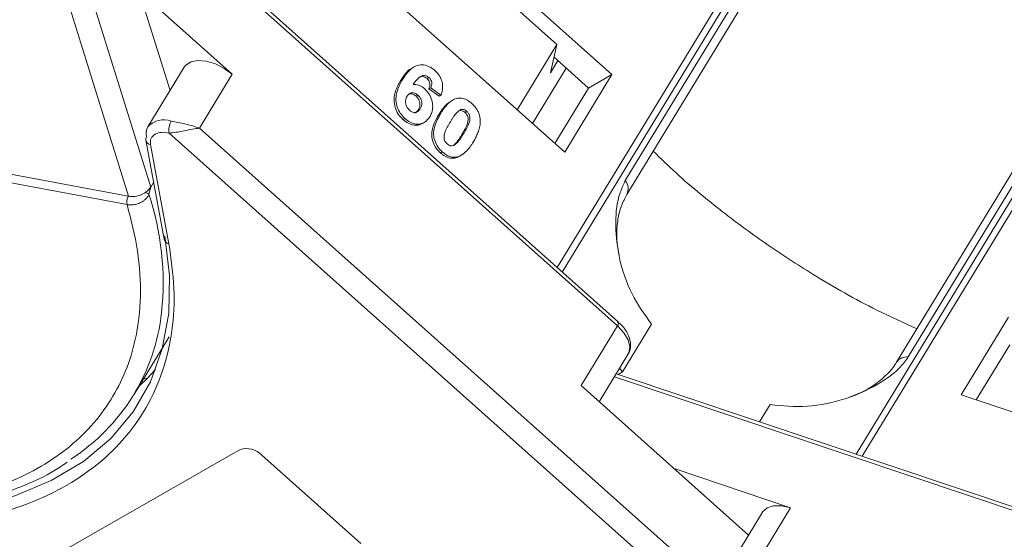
# Model space of a CAD drawing. Header units: millimetres. Extents: x -765 to 710, y 139 to 1172.
# Tile 37 of 76: x 69 to 120, y 953 to 979. Entities that reach past the tile are written whole.
import ezdxf

# ---------------------------------------------------------------- set-up
doc = ezdxf.new("R2010")
doc.units = ezdxf.units.MM

msp = doc.modelspace()

# ---------------------------------------------------------------- linework, layer by layer
at = {"color": 7, "linetype": 'Continuous', "lineweight": 15}
for p, q in [((118.816, 1002.663), (96.924, 966.685)), ((97.181, 966.455), (119.061, 1002.413)), ((65.598, 1000.245), (74.887, 970.354)), ((76.034, 970.823), (66.959, 1000.028)), ((115.73, 996.327), (100.417, 971.161)), ((100.497, 970.448), (115.81, 995.614)), ((134.137, 993.031), (112.27, 957.095)), ((112.59, 956.988), (134.469, 992.944)), ((129.667, 987), (114.354, 961.834)), ((114.954, 962.094), (130.266, 987.259)), ((100.064, 963.882), (74.878, 986.367)), ((74.784, 986.213), (100.011, 963.691)), ((74.013, 985.498), (77.031, 975.784)), ((99.731, 976.602), (89.557, 985.686)), ((91.499, 982.984), (96.904, 978.158)), ((87.129, 981.696), (97.304, 972.613)), ((80.225, 976.619), (75.446, 980.886)), ((24.601, 979.782), (74.885, 970.355)), ((74.821, 969.925), (24.537, 979.352)), ((94.858, 974.796), (96.904, 978.158)), ((96.904, 978.158), (96.571, 976.698)), ((96.571, 976.698), (96.953, 977.325)), ((98.531, 975.916), (96.754, 977.502)), ((77.762, 976.985), (75.894, 973.916)), ((89.551, 976.995), (89.455, 976.94)), ((97.385, 976.94), (95.65, 974.089)), ((78.545, 973.857), (80.225, 976.619)), ((88.876, 976.297), (88.972, 976.352)), ((90.327, 976.456), (90.231, 976.401)), ((97.304, 972.613), (99.731, 976.602)), ((99.731, 976.602), (98.531, 975.916)), ((90.427, 975.93), (90.331, 975.875)), ((90.331, 975.875), (90.851, 975.49)), ((90.947, 975.545), (90.427, 975.93)), ((96.796, 973.065), (98.531, 975.916)), ((89.764, 975.55), (89.668, 975.495)), ((90.947, 975.545), (90.851, 975.49)), ((89.873, 974.854), (89.777, 974.799)), ((91.414, 975.204), (91.318, 975.149)), ((92.278, 974.714), (92.182, 974.659)), ((89.089, 974.355), (88.993, 974.3)), ((90.846, 974.571), (90.942, 974.626)), ((107.02, 948.435), (78.545, 973.857)), ((89.998, 974.093), (90.094, 974.147)), ((75.781, 973.232), (76.723, 968.141)), ((76.98, 973.603), (107.953, 945.951)), ((92.113, 973.573), (92.017, 973.518)), ((76.027, 973.005), (76.969, 967.915)), ((91.698, 973.029), (91.602, 972.974)), ((91.014, 972.636), (90.918, 972.581)), ((91.746, 972.368), (91.65, 972.313)), ((92.032, 972.501), (92.128, 972.556)), ((76.034, 970.823), (75.947, 970.465)), ((76.182, 971.067), (76.034, 970.823)), ((74.824, 969.925), (74.821, 969.925)), ((120.094, 964.137), (117.666, 960.148)), ((100.011, 963.691), (98.143, 960.622)), ((101.767, 963.785), (100.273, 961.329)), ((75.17, 960.143), (76.981, 963.12)), ((120.165, 962.71), (118.446, 959.885)), ((99.073, 959.793), (100.554, 962.227)), ((75.89, 961.02), (76.285, 961.441)), ((99.857, 961.081), (133.212, 949.877)), ((133.367, 950.009), (99.949, 961.234)), ((100.273, 961.329), (100.048, 961.201)), ((100.118, 961.511), (100.273, 961.329)), ((75.447, 960.599), (75.89, 961.02)), ((75.661, 960.95), (75.89, 961.02)), ((98.143, 960.622), (106.746, 952.942)), ((117.666, 960.148), (130.407, 955.868)), ((107.315, 958.759), (107.854, 959.644)), ((67.186, 949.652), (80.629, 957.337)), ((81.746, 957.044), (86.833, 952.502)), ((108.908, 954.345), (102.923, 956.355)), ((107.461, 954.118), (105.594, 951.049)), ((107.227, 951.583), (108.908, 954.345))]:
    msp.add_line(p, q, dxfattribs=at)
at = {"color": 7, "linetype": 'Continuous', "lineweight": 15, "flags": 128}
for points in [[(77.762, 976.985), (77.83, 977.076), (78.094, 977.254), (78.458, 977.329), (78.891, 977.296), (79.357, 977.157), (79.815, 976.925), (80.225, 976.619)], [(76.761, 968.325), (77.004, 966.284), (76.961, 964.339), (76.632, 962.511), (76.021, 960.818), (75.134, 959.279), (73.982, 957.91), (72.575, 956.726), (70.929, 955.739), (69.061, 954.959), (66.991, 954.395), (66.686, 954.333)], [(100.011, 963.691), (100.043, 963.748), (100.064, 963.798), (100.074, 963.838), (100.073, 963.868), (100.064, 963.882)], [(100.011, 963.691), (100.339, 963.338), (100.556, 962.968), (100.643, 962.613), (100.593, 962.303), (100.554, 962.227)], [(107.461, 954.118), (107.471, 954.134), (107.697, 954.341), (108.032, 954.45), (108.448, 954.451), (108.908, 954.345)]]:
    msp.add_lwpolyline(points, dxfattribs=at)
at = {"color": 7, "linetype": 'Continuous', "lineweight": 15}
for centre, radius, start, end in [((76.702, 973.22), 1.066, 68.6537, 139.282), ((77.868, 973.758), 0.901, 149.6793, 189.9134), ((76.492, 973.571), 0.691, 150.0166, 192.9747), ((76.038, 973.274), 0.26, 147.1779, 189.4015), ((76.078, 973.307), 0.306, 194.2211, 260.3945), ((99.867, 970.739), 0.693, 335.2006, 37.5277), ((75.396, 970.059), 0.59, 149.9332, 193.1274), ((75.4, 970.059), 0.592, 150.1196, 193.1525), ((75.542, 969.826), 0.757, 57.6076, 72.9187), ((62.01, 965.901), 14.665, 354.0654, 18.1312), ((77.02, 968.217), 0.306, 194.2211, 260.3945), ((66.348, 965.509), 10.31, 302.7509, 353.7391), ((114.877, 961.448), 0.65, 83.2784, 143.8052), ((80.952, 956.296), 1.09, 43.3286, 107.227)]:
    msp.add_arc(centre, radius, start, end, dxfattribs=at)
for points, knots in [([(74.821, 969.925), (75.025, 969.128), (75.439, 967.51), (75.57, 965.18), (75.332, 963.119), (74.784, 961.352), (74.024, 959.861), (73.009, 958.513), (71.319, 956.935), (69.171, 955.727), (66.65, 954.927), (64.414, 954.496), (61.81, 954.306), (58.858, 954.431), (55.825, 954.86), (52.7, 955.585), (49.465, 956.621), (46.413, 957.871), (43.617, 959.245), (41.103, 960.669), (38.658, 962.248), (35.533, 964.543), (32.692, 967.06), (30.237, 969.703), (28.454, 971.908), (26.827, 974.318), (25.436, 976.884), (24.834, 978.538), (24.537, 979.352)], [0, 0, 0, 0, 0.038862, 0.078912, 0.1200677, 0.1522272, 0.1843815, 0.2172151, 0.2500433, 0.3156185, 0.347778, 0.3799323, 0.4210926, 0.4611415, 0.5, 0.5388632, 0.578912, 0.6200677, 0.6522272, 0.6843815, 0.7172151, 0.7500433, 0.8156185, 0.847778, 0.8799323, 0.9210926, 0.9611404, 1, 1, 1, 1]), ([(89.46, 976.931), (89.44, 976.923), (89.24, 976.837), (89.062, 976.584), (88.914, 976.355), (88.876, 976.297)], [0, 0, 0, 0, 0.075774, 0.763645, 1, 1, 1, 1]), ([(88.972, 976.352), (89.024, 976.432), (89.179, 976.673), (89.444, 976.963), (89.811, 977.117), (90.145, 977.106), (90.431, 976.98), (90.584, 976.854), (90.639, 976.809)], [0, 0, 0, 0, 0.1423372, 0.4291269, 0.5899433, 0.7512055, 0.9098946, 1, 1, 1, 1]), ([(90.639, 976.809), (90.722, 976.725), (90.871, 976.573), (91.001, 976.283), (91.051, 975.976), (91.013, 975.729), (90.962, 975.586), (90.947, 975.545)], [0, 0, 0, 0, 0.2426908, 0.4390024, 0.635006, 0.8950587, 1, 1, 1, 1]), ([(88.876, 976.297), (88.828, 976.213), (88.684, 975.962), (88.536, 975.571), (88.534, 975.106), (88.644, 974.738), (88.818, 974.466), (88.95, 974.341), (88.993, 974.3)], [0, 0, 0, 0, 0.1472478, 0.443999, 0.6050059, 0.7662416, 0.9237063, 1, 1, 1, 1]), ([(89.089, 974.355), (89.007, 974.438), (88.842, 974.605), (88.689, 974.933), (88.617, 975.286), (88.665, 975.751), (88.82, 976.096), (88.951, 976.315), (88.972, 976.352)], [0, 0, 0, 0, 0.148269, 0.297647, 0.442421, 0.607851, 0.935658, 1, 1, 1, 1]), ([(90.327, 976.456), (90.291, 976.483), (90.218, 976.538), (90.084, 976.563), (89.929, 976.538), (89.725, 976.377), (89.598, 976.206), (89.511, 976.09)], [0, 0, 0, 0, 0.112049, 0.22438, 0.370115, 0.570276, 1, 1, 1, 1]), ([(89.78, 976.434), (89.78, 976.435), (89.817, 976.469), (89.913, 976.501), (90.049, 976.504), (90.16, 976.459), (90.211, 976.417), (90.231, 976.401)], [0, 0, 0, 0, 0.007515, 0.325815, 0.646173, 0.861137, 1, 1, 1, 1]), ([(90.231, 976.401), (90.263, 976.368), (90.321, 976.31), (90.37, 976.199), (90.388, 976.081), (90.37, 975.971), (90.342, 975.903), (90.331, 975.875)], [0, 0, 0, 0, 0.225388, 0.401037, 0.576559, 0.822036, 1, 1, 1, 1]), ([(90.427, 975.93), (90.448, 975.984), (90.481, 976.07), (90.477, 976.21), (90.44, 976.32), (90.384, 976.401), (90.343, 976.441), (90.327, 976.456)], [0, 0, 0, 0, 0.33384, 0.524547, 0.716372, 0.891824, 1, 1, 1, 1]), ([(89.511, 976.09), (89.558, 976.093), (89.655, 976.1), (89.781, 976.074), (89.881, 976.032), (89.954, 975.993), (90.026, 975.944), (90.072, 975.905), (90.095, 975.885)], [0, 0, 0, 0, 0.243654, 0.49576, 0.617892, 0.741503, 0.870025, 1, 1, 1, 1]), ([(90.095, 975.885), (90.177, 975.801), (90.341, 975.631), (90.482, 975.301), (90.538, 974.965), (90.496, 974.668), (90.413, 974.511), (90.376, 974.441)], [0, 0, 0, 0, 0.2102159, 0.4219747, 0.6200164, 0.8310369, 1, 1, 1, 1]), ([(89.329, 974.773), (89.288, 974.816), (89.206, 974.902), (89.138, 975.073), (89.117, 975.242), (89.148, 975.387), (89.189, 975.463), (89.209, 975.5)], [0, 0, 0, 0, 0.207905, 0.419981, 0.630626, 0.821735, 1, 1, 1, 1]), ([(89.209, 975.5), (89.243, 975.548), (89.299, 975.627), (89.42, 975.679), (89.538, 975.677), (89.659, 975.635), (89.729, 975.578), (89.764, 975.55)], [0, 0, 0, 0, 0.2767209, 0.4568705, 0.6370074, 0.8240683, 1, 1, 1, 1]), ([(89.28, 975.597), (89.295, 975.604), (89.343, 975.628), (89.443, 975.62), (89.562, 975.58), (89.633, 975.523), (89.668, 975.495)], [0, 0, 0, 0, 0.13232, 0.420099, 0.718939, 1, 1, 1, 1]), ([(89.668, 975.495), (89.709, 975.453), (89.785, 975.376), (89.851, 975.227), (89.877, 975.077), (89.847, 974.928), (89.801, 974.844), (89.777, 974.799)], [0, 0, 0, 0, 0.213757, 0.394944, 0.576585, 0.777311, 1, 1, 1, 1]), ([(89.764, 975.55), (89.805, 975.508), (89.881, 975.431), (89.947, 975.282), (89.973, 975.132), (89.943, 974.983), (89.897, 974.898), (89.873, 974.854)], [0, 0, 0, 0, 0.213757, 0.394944, 0.576585, 0.777311, 1, 1, 1, 1]), ([(90.942, 974.626), (90.993, 974.707), (91.109, 974.89), (91.352, 975.172), (91.599, 975.35), (91.776, 975.387), (91.796, 975.391)], [0, 0, 0, 0, 0.2373811, 0.5389182, 0.9490817, 1, 1, 1, 1]), ([(91.796, 975.391), (91.843, 975.397), (91.938, 975.408), (92.089, 975.383), (92.24, 975.327), (92.362, 975.254), (92.457, 975.183), (92.504, 975.143), (92.527, 975.123)], [0, 0, 0, 0, 0.193776, 0.3936, 0.587864, 0.788908, 0.894169, 1, 1, 1, 1]), ([(89.873, 974.854), (89.838, 974.804), (89.782, 974.723), (89.669, 974.654), (89.558, 974.65), (89.439, 974.686), (89.368, 974.742), (89.329, 974.773)], [0, 0, 0, 0, 0.288697, 0.463553, 0.639942, 0.801808, 1, 1, 1, 1]), ([(89.777, 974.799), (89.743, 974.746), (89.697, 974.674), (89.625, 974.638), (89.605, 974.628)], [0, 0, 0, 0, 0.726318, 1, 1, 1, 1]), ([(91.322, 975.143), (91.294, 975.123), (91.198, 975.051), (91.078, 974.907), (90.949, 974.735), (90.88, 974.626), (90.846, 974.571)], [0, 0, 0, 0, 0.139959, 0.4939, 0.74658, 1, 1, 1, 1]), ([(91.428, 974.184), (91.453, 974.225), (91.503, 974.306), (91.575, 974.414), (91.641, 974.507), (91.704, 974.587), (91.769, 974.664), (91.819, 974.708), (91.844, 974.73)], [0, 0, 0, 0, 0.20527, 0.410616, 0.557148, 0.703844, 0.851475, 1, 1, 1, 1]), ([(91.844, 974.73), (91.885, 974.759), (91.951, 974.806), (92.067, 974.822), (92.17, 974.792), (92.239, 974.746), (92.274, 974.717), (92.278, 974.714)], [0, 0, 0, 0, 0.334804, 0.542561, 0.750382, 0.970721, 1, 1, 1, 1]), ([(91.861, 974.74), (91.867, 974.743), (91.898, 974.762), (91.971, 974.765), (92.074, 974.738), (92.143, 974.691), (92.178, 974.662), (92.182, 974.659)], [0, 0, 0, 0, 0.056934, 0.351477, 0.64611, 0.958491, 1, 1, 1, 1]), ([(92.278, 974.714), (92.313, 974.678), (92.373, 974.614), (92.427, 974.495), (92.445, 974.346), (92.407, 974.123), (92.282, 973.859), (92.17, 973.669), (92.113, 973.573)], [0, 0, 0, 0, 0.105646, 0.186221, 0.267042, 0.431541, 0.712708, 1, 1, 1, 1]), ([(92.527, 975.123), (92.569, 975.084), (92.653, 975.004), (92.763, 974.865), (92.855, 974.709), (92.91, 974.566), (92.941, 974.445), (92.951, 974.383), (92.956, 974.351)], [0, 0, 0, 0, 0.192627, 0.388684, 0.582013, 0.783201, 0.891038, 1, 1, 1, 1]), ([(77.09, 974.213), (77.199, 974.191), (77.44, 974.142), (77.959, 974.043), (78.315, 973.93), (78.545, 973.857)], [0, 0, 0, 0, 0.227063, 0.501587, 1, 1, 1, 1]), ([(88.993, 974.3), (89.083, 974.229), (89.262, 974.086), (89.56, 973.995), (89.817, 973.998), (89.941, 974.075), (89.991, 974.105)], [0, 0, 0, 0, 0.27888, 0.560548, 0.823047, 1, 1, 1, 1]), ([(90.376, 974.441), (90.321, 974.363), (90.21, 974.206), (89.963, 974.066), (89.669, 974.045), (89.361, 974.139), (89.18, 974.283), (89.089, 974.355)], [0, 0, 0, 0, 0.197831, 0.3973, 0.59891, 0.798741, 1, 1, 1, 1]), ([(90.846, 974.571), (90.798, 974.488), (90.649, 974.231), (90.488, 973.85), (90.462, 973.396), (90.558, 973.047), (90.726, 972.768), (90.863, 972.635), (90.918, 972.581)], [0, 0, 0, 0, 0.14647, 0.452057, 0.603668, 0.755929, 0.902439, 1, 1, 1, 1]), ([(91.014, 972.636), (90.932, 972.719), (90.767, 972.886), (90.616, 973.208), (90.55, 973.565), (90.63, 974.072), (90.814, 974.4), (90.942, 974.626)], [0, 0, 0, 0, 0.147528, 0.296569, 0.43214, 0.608737, 1, 1, 1, 1]), ([(92.182, 974.659), (92.217, 974.623), (92.277, 974.559), (92.331, 974.44), (92.349, 974.291), (92.311, 974.068), (92.186, 973.804), (92.074, 973.614), (92.017, 973.518)], [0, 0, 0, 0, 0.105646, 0.186221, 0.267042, 0.431541, 0.712708, 1, 1, 1, 1]), ([(92.956, 974.351), (92.961, 974.295), (92.97, 974.183), (92.951, 973.981), (92.897, 973.749), (92.805, 973.517), (92.706, 973.313), (92.636, 973.195), (92.602, 973.136)], [0, 0, 0, 0, 0.118432, 0.2393289, 0.4494336, 0.6641784, 0.8318201, 1, 1, 1, 1]), ([(78.545, 973.857), (78.425, 973.838), (78.187, 973.801), (77.765, 973.716), (77.338, 973.631), (77.094, 973.612), (76.98, 973.603)], [0, 0, 0, 0, 0.251519, 0.501784, 0.765632, 1, 1, 1, 1]), ([(91.263, 973.045), (91.223, 973.089), (91.158, 973.159), (91.108, 973.286), (91.099, 973.436), (91.141, 973.656), (91.268, 973.912), (91.374, 974.093), (91.428, 974.184)], [0, 0, 0, 0, 0.125351, 0.2021974, 0.2791824, 0.4597421, 0.727968, 1, 1, 1, 1]), ([(92.017, 973.518), (91.991, 973.477), (91.941, 973.396), (91.87, 973.288), (91.803, 973.195), (91.741, 973.116), (91.677, 973.04), (91.627, 972.996), (91.602, 972.974)], [0, 0, 0, 0, 0.205942, 0.411959, 0.558149, 0.704502, 0.851801, 1, 1, 1, 1]), ([(92.113, 973.573), (92.087, 973.532), (92.037, 973.451), (91.966, 973.343), (91.899, 973.25), (91.837, 973.171), (91.773, 973.095), (91.723, 973.051), (91.698, 973.029)], [0, 0, 0, 0, 0.205942, 0.411959, 0.558149, 0.704502, 0.851801, 1, 1, 1, 1]), ([(91.698, 973.029), (91.657, 973), (91.591, 972.953), (91.476, 972.937), (91.374, 972.966), (91.304, 973.011), (91.269, 973.041), (91.263, 973.045)], [0, 0, 0, 0, 0.333678, 0.540413, 0.747264, 0.961209, 1, 1, 1, 1]), ([(92.602, 973.136), (92.551, 973.055), (92.434, 972.872), (92.195, 972.593), (91.95, 972.412), (91.772, 972.373), (91.746, 972.368)], [0, 0, 0, 0, 0.236629, 0.537361, 0.932986, 1, 1, 1, 1]), ([(90.918, 972.581), (90.962, 972.545), (91.049, 972.471), (91.191, 972.385), (91.341, 972.325), (91.47, 972.302), (91.573, 972.302), (91.624, 972.309), (91.65, 972.313)], [0, 0, 0, 0, 0.193594, 0.390501, 0.584817, 0.78683, 0.892868, 1, 1, 1, 1]), ([(91.746, 972.368), (91.699, 972.362), (91.604, 972.351), (91.453, 972.376), (91.302, 972.432), (91.18, 972.505), (91.085, 972.576), (91.038, 972.616), (91.014, 972.636)], [0, 0, 0, 0, 0.1937693, 0.3935642, 0.587886, 0.7891312, 0.8942826, 1, 1, 1, 1]), ([(91.65, 972.313), (91.695, 972.324), (91.786, 972.347), (91.915, 972.411), (91.989, 972.473), (92.028, 972.506)], [0, 0, 0, 0, 0.320929, 0.648209, 1, 1, 1, 1]), ([(115.394, 963.543), (114.705, 963.854), (112.892, 964.673), (110.283, 966.17), (107.592, 967.914), (105.239, 969.664), (103.307, 971.253), (102.237, 972.293), (101.849, 972.67)], [0, 0, 0, 0, 0.138435, 0.364297, 0.540845, 0.717422, 0.897727, 1, 1, 1, 1]), ([(100.417, 971.161), (100.294, 970.894), (99.981, 970.211), (99.877, 968.803), (100.079, 967.077), (100.686, 965.272), (101.408, 964.279), (101.767, 963.785)], [0, 0, 0, 0, 0.125713, 0.321276, 0.524466, 0.763484, 1, 1, 1, 1]), ([(75.947, 970.465), (75.927, 970.42), (75.883, 970.323), (75.777, 970.198), (75.641, 970.088), (75.462, 969.99), (75.256, 969.928), (75.029, 969.9), (74.896, 969.916), (74.824, 969.925)], [0, 0, 0, 0, 0.111997, 0.244844, 0.369168, 0.500899, 0.687533, 0.828138, 1, 1, 1, 1]), ([(74.885, 970.355), (74.885, 970.355), (74.886, 970.355), (74.886, 970.355), (74.887, 970.354), (74.887, 970.354)], [0, 0, 0, 0, 0.384666, 0.692333, 1, 1, 1, 1]), ([(74.887, 970.354), (74.978, 970.345), (75.16, 970.326), (75.456, 970.388), (75.655, 970.478), (75.749, 970.539), (75.764, 970.549)], [0, 0, 0, 0, 0.313357, 0.626713, 0.94007, 1, 1, 1, 1]), ([(100.104, 967.32), (100.075, 967.449), (99.992, 967.828), (99.964, 968.459), (100.022, 969.189), (100.195, 969.88), (100.398, 970.257), (100.499, 970.446)], [0, 0, 0, 0, 0.107071, 0.314953, 0.53614, 0.767019, 1, 1, 1, 1]), ([(76.969, 967.915), (77.08, 967.142), (77.301, 965.597), (77.177, 963.41), (76.711, 961.35), (75.862, 959.46), (74.655, 957.784), (73.121, 956.361), (71.293, 955.199), (69.198, 954.306), (66.849, 953.686), (64.267, 953.323), (62.381, 953.325), (61.428, 953.326)], [0, 0, 0, 0, 0.089814, 0.179634, 0.271599, 0.3642, 0.456801, 0.548766, 0.638577, 0.728401, 0.818212, 0.908035, 1, 1, 1, 1]), ([(100.543, 962.234), (100.559, 962.253), (100.671, 962.384), (100.71, 962.731), (100.627, 963.133), (100.431, 963.478), (100.241, 963.733), (100.072, 963.858), (100.01, 963.904)], [0, 0, 0, 0, 0.042513, 0.286937, 0.539249, 0.71447, 0.894018, 1, 1, 1, 1]), ([(107.854, 959.644), (108.483, 959.581), (109.741, 959.454), (111.783, 959.891), (113.414, 960.649), (114.476, 961.44), (114.824, 961.917), (114.954, 962.094)], [0, 0, 0, 0, 0.249096, 0.498243, 0.745205, 0.90541, 1, 1, 1, 1]), ([(114.344, 961.834), (114.333, 961.81), (114.226, 961.582), (113.852, 961.171), (113.226, 960.646), (112.571, 960.266), (112.115, 960.098), (111.952, 960.037)], [0, 0, 0, 0, 0.032923, 0.312637, 0.578403, 0.849061, 1, 1, 1, 1]), ([(40.944, 960.609), (41.792, 960.111), (42.981, 959.413), (44.781, 958.489), (46.325, 957.753), (48.179, 956.961), (50.128, 956.228), (52.162, 955.572), (54.238, 955.017), (56.33, 954.58), (58.41, 954.272), (60.457, 954.102), (62.451, 954.076), (64.376, 954.198), (66.216, 954.471), (67.96, 954.895), (69.585, 955.482), (70.854, 956.075), (71.516, 956.529), (71.736, 956.679)], [0, 0, 0, 0, 0.077451, 0.108605, 0.160215, 0.21354, 0.270476, 0.329588, 0.390299, 0.452158, 0.514859, 0.578189, 0.642011, 0.706243, 0.770853, 0.835851, 0.901304, 0.967344, 1, 1, 1, 1])]:
    msp.add_open_spline(points, degree=3, knots=knots, dxfattribs=at)
for points in [[(76.257, 973.545), (76.175, 973.479), (76.01, 973.347), (76.022, 973.119), (76.027, 973.005)], [(76.98, 973.603), (76.839, 973.625), (76.556, 973.667), (76.357, 973.586), (76.257, 973.545)], [(75.764, 970.549), (75.819, 970.591), (75.929, 970.673), (75.999, 970.773), (76.034, 970.823)]]:
    msp.add_open_spline(points, degree=3, dxfattribs=at)

doc.saveas('drawing.dxf')
